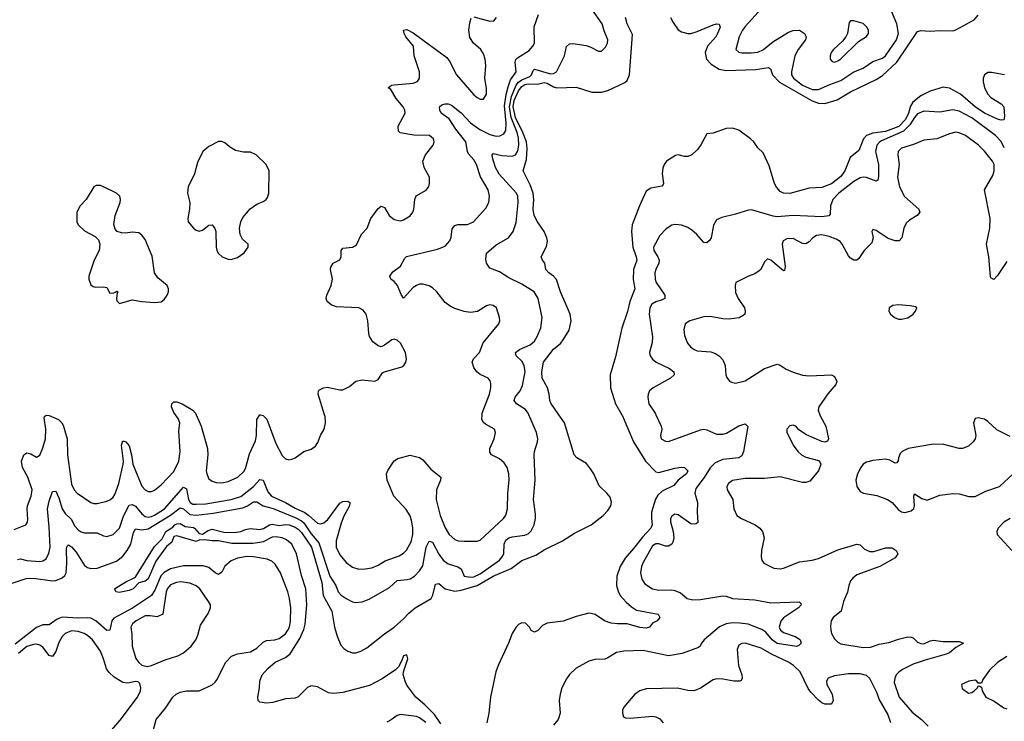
# Model space of a CAD drawing. Header units: inches. Extents: x 1449094 to 1618372, y 389908 to 534307.
# Tile 186 of 256: x 1532884 to 1539053, y 438079 to 442477. Entities that reach past the tile are written whole.
import ezdxf

# ---------------------------------------------------------------- set-up
doc = ezdxf.new("R2010")
doc.units = ezdxf.units.IN
doc.header["$MEASUREMENT"] = 0
doc.layers.add('B5433', color=7, linetype='Continuous')
doc.layers.add('B5434', color=7, linetype='Continuous')

msp = doc.modelspace()

# ---------------------------------------------------------------- linework, layer by layer
at = {"layer": 'B5433', "color": 5}
for points, elevation in [([(1532793.1, 438930), (1532925.7, 438974.3), (1532970, 438976), (1533090, 438960.5), (1533110, 438962.9), (1533150, 438978.7), (1533167.4, 438992.6), (1533174.9, 439010), (1533179.8, 439070), (1533178.7, 439161.3), (1533182.9, 439177.1), (1533190, 439184.9), (1533210, 439173.8), (1533238.6, 439138.6), (1533290, 439056.2), (1533310, 439043), (1533330, 439037.8), (1533370, 439039.8), (1533490, 439083), (1533530, 439113.5), (1533557.8, 439150), (1533580.1, 439190), (1533596.7, 439263.3), (1533610, 439284.7), (1533650, 439279.2), (1533690, 439286.5), (1533830, 439371.7), (1533890, 439417.5), (1533910, 439410.1), (1533950, 439374.6), (1533990, 439370.4), (1534096.6, 439383.4), (1534282.6, 439417.4), (1534310.8, 439429.2), (1534350, 439453.9), (1534370, 439454), (1534410.6, 439430.6), (1534472.5, 439412.5), (1534615, 439355), (1534650, 439336.5), (1534663.9, 439323.9), (1534710, 439255.1), (1534758.3, 439198.3), (1534827.9, 438990), (1534866.1, 438930), (1534880.6, 438890), (1534899.2, 438870), (1534930, 438849.3), (1534970, 438827.8), (1534990, 438823.6), (1535030, 438829.1), (1535074.9, 438845.1), (1535201.9, 438918.1), (1535250, 438962.2), (1535312.3, 438967.7), (1535330, 438972.8), (1535358.7, 438990), (1535390, 439022.2), (1535410, 439054.6), (1535431.9, 439170), (1535450, 439208.9), (1535470, 439201.3), (1535510, 439126.9), (1535536.8, 439090), (1535570, 439066.5), (1535630, 439046.8), (1535650, 439035.3), (1535670, 438989.2), (1535710, 438982.5), (1535730, 438985.7), (1535770, 439004.6), (1535889.8, 439090), (1535908.2, 439110), (1535917.5, 439130), (1535920.2, 439190), (1535930, 439214), (1535950, 439228.4), (1535970, 439234.6), (1536050, 439245.3), (1536070, 439254.9), (1536090, 439274), (1536108.7, 439310), (1536116.1, 439350), (1536116.6, 439376.6), (1536104.7, 439470), (1536114.2, 439590), (1536108.5, 439750), (1536109.8, 439770.2), (1536129.7, 439830), (1536131.2, 439850), (1536123.5, 439890), (1536075.1, 440000)], 540), ([(1532850, 439281.7), (1532922, 439310), (1532932.8, 439327.2), (1532935.2, 439344.8), (1532930.7, 439410), (1532933.5, 439430), (1532956.8, 439490), (1532961.8, 439530), (1532934.6, 439610), (1532903.1, 439670), (1532896.4, 439710), (1532909.8, 439750.2), (1532930, 439761.7), (1532955.1, 439755.1), (1532990, 439734.9), (1533010, 439747.7), (1533030, 439793), (1533045.5, 439850), (1533047.9, 439910), (1533038, 439982), (1533039.3, 439990), (1533050, 439998), (1533070, 439996), (1533128.4, 439970), (1533148.9, 439950), (1533156.3, 439936.3), (1533181.4, 439850), (1533183.5, 439750), (1533210, 439566), (1533226.7, 439530), (1533244.4, 439510), (1533330.2, 439450.2), (1533350, 439443.9), (1533370, 439444.2), (1533430, 439459.2), (1533452.6, 439470), (1533470, 439484.4), (1533479.9, 439500.1), (1533505.6, 439570), (1533532.4, 439690), (1533534.3, 439710), (1533522, 439810), (1533530, 439838), (1533550, 439830.7), (1533570, 439806.8), (1533586, 439750), (1533594.2, 439690), (1533650, 439552.4), (1533670, 439529.1), (1533690, 439520.3), (1533710, 439520.3), (1533730, 439527.8), (1533770, 439560.9), (1533850, 439644.6), (1533882.3, 439710), (1533890.6, 439770), (1533881.4, 439898.6), (1533887, 439950), (1533877.6, 439977.6), (1533860.6, 440000)], 580), ([(1532870, 439093.7), (1532890, 439097.8), (1532930, 439088.1), (1533010, 439081.2), (1533030, 439084.7), (1533050, 439097.6), (1533067.2, 439132.8), (1533074.5, 439170), (1533070, 439295.3), (1533059.3, 439410), (1533070, 439459.5), (1533090, 439518.7), (1533110, 439522), (1533130, 439480.3), (1533150.1, 439410), (1533170, 439382.5), (1533207, 439347), (1533230, 439303.1), (1533250, 439278.8), (1533270, 439266.4), (1533290, 439261.6), (1533370, 439261.6), (1533410, 439241.3), (1533430, 439238.2), (1533470, 439249.2), (1533509, 439290), (1533535.7, 439364.3), (1533570, 439434), (1533590, 439439), (1533610, 439427.9), (1533650, 439378.8), (1533670, 439363.6), (1533690, 439359.6), (1533710, 439363.7), (1533730, 439371.1), (1533791.5, 439410), (1533910, 439547.1), (1533930, 439536.5), (1533941.4, 439470), (1533953, 439450), (1533970, 439441.1), (1533990, 439439.4), (1534050, 439442.4), (1534210, 439469), (1534270, 439488.3), (1534349.9, 439550), (1534390, 439595.8), (1534410, 439591.3), (1534438.3, 439518.3), (1534462.5, 439490), (1534550, 439450.5), (1534610, 439415.2), (1534670, 439387.3), (1534696.8, 439370), (1534750, 439321.3), (1534770, 439316.8), (1534790, 439322.3), (1534815.9, 439344.1), (1534890, 439447), (1534910, 439457), (1534939.5, 439459.5), (1534954, 439450), (1534950.5, 439430.5), (1534915.8, 439364.2), (1534899.3, 439320.7), (1534867.8, 439210), (1534866.4, 439170), (1534890, 439122.3), (1534930, 439073.7), (1534970, 439044.9), (1535010, 439033.8), (1535050, 439034.2), (1535090, 439041.6), (1535130, 439057.5), (1535174.1, 439085.9), (1535263, 439117), (1535290, 439133.4), (1535308.2, 439151.8), (1535336.6, 439203.4), (1535346.9, 439250), (1535347.1, 439290), (1535341.9, 439330), (1535330, 439366.6), (1535306.4, 439406.4), (1535228.3, 439490), (1535186.6, 439590), (1535182.9, 439630), (1535190, 439651.3), (1535230, 439711), (1535252.9, 439727.1), (1535330, 439746.8), (1535390, 439733.4), (1535410, 439719.1), (1535459.5, 439659.5), (1535522.4, 439610), (1535521.1, 439590), (1535495.4, 439530), (1535493, 439470), (1535518, 439370), (1535550, 439292.2), (1535574.4, 439250), (1535610, 439218.6), (1535631, 439211), (1535667.5, 439207.5), (1535750, 439208.4), (1535770, 439214.4), (1535915, 439350), (1535930, 439372.2), (1535940.6, 439410), (1535943.2, 439510), (1535951.9, 439590), (1535949.8, 439630.2), (1535937.8, 439670), (1535919.1, 439699.1), (1535890, 439723.8), (1535839.6, 439750), (1535830, 439766), (1535831.1, 439790), (1535857.7, 439850), (1535865.6, 439890), (1535859.5, 439910), (1535802.4, 439942.4), (1535791.4, 439951.4), (1535780.8, 439970), (1535782.4, 440000)], 560), ([(1535523.7, 438063.7), (1535482.6, 438122.6), (1535423.6, 438183.6), (1535366.9, 438230), (1535310, 438306.2), (1535298.9, 438330), (1535287.8, 438372.2), (1535289.8, 438390.2), (1535316.3, 438470), (1535310, 438496.8), (1535290, 438490.7), (1535279.6, 438460.4), (1535258.2, 438421.8), (1535238.4, 438401.6), (1535155.2, 438344.8), (1535076.9, 438303.1), (1534910, 438259.9), (1534853.6, 438253.6), (1534818.4, 438258.4), (1534750, 438295), (1534710, 438301.1), (1534688.3, 438291.7), (1534630, 438233.6), (1534610, 438225.4), (1534550, 438221.3), (1534470, 438198), (1534430, 438193.2), (1534390, 438199), (1534379, 438210), (1534376, 438230), (1534388, 438290), (1534389.7, 438330), (1534404.7, 438370), (1534438.7, 438410), (1534484.2, 438450), (1534550, 438479.6), (1534578.6, 438501.4), (1534640.7, 438599.3), (1534665.1, 438654.9), (1534672.3, 438687.7), (1534683.9, 438810), (1534676.3, 438910), (1534650, 438994), (1534618.9, 439130), (1534589.2, 439189.2), (1534557, 439217), (1534529.9, 439229.9), (1534490, 439235.9), (1534467.3, 439232.7), (1534410, 439204.6), (1534390, 439199.5), (1534345.5, 439194.5), (1534213.3, 439193.3), (1534130, 439209.6), (1534089.6, 439209.6), (1534043.5, 439216.5), (1534010, 439214), (1533990, 439207), (1533870, 439241.2), (1533850, 439238), (1533837.5, 439202.5), (1533804.4, 439175.6), (1533737, 439083), (1533690, 438972), (1533670, 438958.4), (1533630, 438947), (1533595.5, 438910), (1533570, 438898.9), (1533507.5, 438887.5), (1533489, 438890), (1533479, 438910), (1533550, 438952.6), (1533602.2, 438977.8), (1533612.4, 438987.6), (1533730, 439174), (1533776.3, 439223.7), (1533799.6, 439270), (1533844.9, 439295.1), (1533857, 439310), (1533870, 439316.1), (1533890, 439319), (1533921.3, 439301.3), (1533973.1, 439293.1), (1533980.5, 439290), (1534010, 439256.3), (1534030, 439253), (1534064.5, 439275.5), (1534090, 439283.1), (1534163.9, 439263.9), (1534230, 439263.6), (1534270, 439268.9), (1534298.8, 439281.2), (1534330, 439287.6), (1534390, 439282.2), (1534412.1, 439287.9), (1534450, 439311.3), (1534466.1, 439313.9), (1534510, 439306.6), (1534550, 439312), (1534573.7, 439310), (1534610, 439296.3), (1534630, 439283.6), (1534650, 439262.3), (1534711.9, 439170), (1534776.6, 438950), (1534786.9, 438866.9), (1534841.2, 438770), (1534856.8, 438670), (1534873.5, 438613.5), (1534897.6, 438557.6), (1534915.5, 438535.5), (1534939.7, 438519.7), (1534970, 438508.9), (1534990, 438508.9), (1535021.3, 438518.7), (1535059.5, 438540.5), (1535170, 438628.4), (1535230, 438668.4), (1535290, 438722), (1535322, 438758), (1535361.3, 438790), (1535463.1, 438850), (1535472.9, 438870), (1535490, 438938), (1535510, 438942.6), (1535549.6, 438909.6), (1535610, 438894.6), (1535650, 438901), (1535750.4, 438929.6), (1535850, 438989.2), (1535963.7, 439036.3), (1536030, 439087.3), (1536118.4, 439121.6), (1536170, 439155), (1536284.7, 439210), (1536361.4, 439258.6), (1536464.5, 439310), (1536540.9, 439370), (1536570, 439400.7), (1536589.2, 439430), (1536591.8, 439451.8), (1536583.1, 439483.1), (1536564, 439510), (1536515.1, 439555.1), (1536482.7, 439630), (1536461.7, 439661.7), (1536435.3, 439695.3), (1536374.5, 439730), (1536359.1, 439750), (1536297.4, 439950), (1536263, 440000)], 520), ([(1533990.1, 440000), (1534010, 439959.3), (1534022, 439930), (1534060.2, 439790), (1534063.2, 439750), (1534053.2, 439650), (1534056.1, 439630), (1534070, 439599.3), (1534090, 439584.6), (1534116.2, 439576.2), (1534150, 439574.2), (1534190, 439582), (1534251, 439610), (1534290, 439647.8), (1534301.1, 439670), (1534325.3, 439754.7), (1534362.9, 439837.1), (1534368.8, 439870), (1534369.8, 439970.2), (1534389.6, 440000)], 580), ([(1534393, 440000), (1534410, 439996.3), (1534433.3, 439973.3), (1534490, 439820.7), (1534530, 439746), (1534550, 439724), (1534570, 439717.3), (1534590, 439722.8), (1534610, 439730.7), (1534665.2, 439770), (1534710, 439785.7), (1534737.2, 439802.8), (1534753.2, 439826.8), (1534769.7, 439870), (1534791.5, 439910), (1534801.1, 439950), (1534798.3, 439990), (1534795.2, 440000)], 580), ([(1536658.1, 440000), (1536658.8, 439998.8), (1536731.2, 439830), (1536804.7, 439710), (1536870, 439642.5), (1536890, 439638.1), (1536990, 439666), (1537031.4, 439671.4), (1537050.8, 439670), (1537070.3, 439650), (1537063.1, 439630), (1537009.5, 439590.5), (1536983.2, 439556.8), (1536910, 439521.9), (1536882.6, 439497.4), (1536869.1, 439470.9), (1536843.9, 439390), (1536842.6, 439350), (1536847.6, 439310), (1536839.3, 439290), (1536785.8, 439234.2), (1536730, 439161.5), (1536677.5, 439102.5), (1536646.9, 439050), (1536626.7, 438990), (1536624.6, 438930), (1536634.2, 438894.2), (1536647.4, 438867.4), (1536685.1, 438825.1), (1536716.7, 438796.7), (1536750, 438776.9), (1536884.7, 438750), (1536896, 438730), (1536878, 438710), (1536850, 438694), (1536830.3, 438669.7), (1536810, 438663.6), (1536770, 438668.3), (1536690.8, 438690.8), (1536630, 438689.8), (1536590, 438695.1), (1536548.9, 438708.9), (1536490, 438749.6), (1536464.1, 438755.9), (1536450, 438756.2), (1536370, 438737), (1536290, 438708), (1536190, 438695.1), (1536160.4, 438679.6), (1536130, 438649), (1536110, 438638), (1536090, 438648), (1536079, 438670), (1536053.8, 438693.8), (1536030, 438696), (1536010, 438685.2), (1535992.5, 438667.5), (1535970, 438629), (1535947.7, 438570), (1535881.6, 438430), (1535868.4, 438390), (1535833.4, 438230), (1535824.4, 438130), (1535812, 438070)], 520), ([(1536871.1, 440000), (1536902.8, 439930), (1536907.1, 439910), (1536900.3, 439870), (1536903, 439850), (1536930, 439834.4), (1536950, 439832.4), (1537150, 439906.5), (1537170, 439910.3), (1537190, 439906), (1537250, 439878.9), (1537290, 439879.6), (1537313.9, 439886.1), (1537390, 439930.3), (1537410, 439937.1), (1537430, 439942.8), (1537446.8, 439926.8), (1537420.2, 439770), (1537410, 439743.6), (1537390.1, 439729.9), (1537290, 439719.3), (1537241.7, 439698.3), (1537210, 439669), (1537173.4, 439606.6), (1537121.6, 439538.4), (1537114.4, 439510), (1537131.6, 439450), (1537129.4, 439389.4), (1537133.8, 439326.2), (1537123, 439317), (1537110, 439314), (1537090, 439318), (1537010, 439373), (1536990, 439378.4), (1536970, 439366), (1536962, 439350), (1536962.3, 439330), (1536979.7, 439270), (1536982.4, 439230), (1536977.5, 439202.5), (1536970, 439189.6), (1536950, 439177.7), (1536930, 439176.4), (1536890, 439190.9), (1536870, 439192), (1536850, 439179.7), (1536790, 439075.6), (1536780.7, 439050), (1536775, 439010), (1536781.8, 438970), (1536801.6, 438941.6), (1536850, 438910.2), (1536890, 438902.2), (1536970, 438902.8), (1536990, 438899.1), (1537024.6, 438884.6), (1537067, 438850), (1537101.5, 438841.5), (1537150, 438842.4), (1537290, 438865.2), (1537310, 438863.2), (1537350, 438849.5), (1537490, 438841.6), (1537590, 438821.1), (1537767.3, 438827.3), (1537778.5, 438818.5), (1537780.7, 438810), (1537764.9, 438790), (1537670, 438728.5), (1537652.9, 438707.1), (1537643.5, 438670), (1537651.6, 438650), (1537670, 438636.2), (1537742.8, 438610), (1537770, 438594.4), (1537775.5, 438590), (1537780.7, 438570), (1537766.2, 438553.8), (1537751.3, 438548.7), (1537630, 438567.5), (1537599.9, 438590), (1537558.6, 438638.6), (1537534, 438654), (1537447.8, 438687.8), (1537395.5, 438695.5), (1537350, 438695.6), (1537310, 438689.9), (1537269.5, 438670.5), (1537173.7, 438590), (1537156.4, 438570), (1537147.7, 438550), (1537138, 438542), (1537035.8, 438504.2), (1536950, 438490.8), (1536790, 438523), (1536670, 438519), (1536623, 438510), (1536570, 438476.3), (1536550, 438469.7), (1536490, 438467.6), (1536450, 438456.9), (1536370, 438413.3), (1536330, 438373.6), (1536310, 438346.6), (1536281.7, 438290), (1536270, 438248.7), (1536265.3, 438210), (1536270.2, 438130.2), (1536258.5, 438090), (1536230, 438055.4)], 540), ([(1537897.6, 440000), (1537901.3, 439990), (1537936, 439930), (1537953, 439850), (1537944.9, 439835.1), (1537930, 439829.4), (1537910, 439833.3), (1537814.3, 439874.3), (1537765.4, 439905.4), (1537748, 439930), (1537730, 439935.1), (1537710, 439931.8), (1537691, 439910), (1537691, 439890), (1537700.7, 439870), (1537730.7, 439810), (1537759.1, 439770), (1537782.8, 439750), (1537810, 439734.9), (1537890, 439713.4), (1537900.5, 439700.5), (1537904.9, 439690), (1537890.3, 439650), (1537834.6, 439585.4), (1537810, 439576.2), (1537790, 439576.9), (1537650, 439612), (1537550, 439601), (1537430, 439601.5), (1537350, 439588), (1537324.9, 439570), (1537314, 439550), (1537316.4, 439530), (1537351.8, 439470), (1537358.9, 439410), (1537378.4, 439370), (1537407.7, 439350), (1537493, 439310), (1537521.6, 439290), (1537539.5, 439270), (1537548.5, 439230), (1537532.7, 439150), (1537530.4, 439110), (1537533.4, 439090), (1537547.3, 439070), (1537610, 439039.5), (1537650, 439035.6), (1537670, 439039), (1537770, 439078.2), (1537850, 439088.4), (1537890, 439099.8), (1538010, 439153.5), (1538130, 439190.3), (1538150, 439184.9), (1538178, 439158), (1538210, 439143.5), (1538235.7, 439144.3), (1538310, 439166.7), (1538350, 439166.8), (1538376, 439150), (1538386, 439130), (1538370, 439103.7), (1538274, 439050), (1538130, 438996.5), (1538103.6, 438976.4), (1538090, 438959.6), (1538078.6, 438930), (1538071, 438889), (1538046.3, 438830), (1538030.4, 438770), (1537981.6, 438730), (1537968.8, 438710), (1537964.2, 438675.8), (1537966, 438650), (1537970.2, 438630), (1537990, 438596), (1538010, 438574.9), (1538030, 438564.3), (1538170, 438541), (1538215.7, 438544.3), (1538270, 438562.7), (1538330, 438572.7), (1538390, 438595.2), (1538450, 438608), (1538470, 438607.4), (1538481.8, 438601.8), (1538510, 438574.9), (1538530, 438566.3), (1538550, 438565.8), (1538590, 438584), (1538610, 438587.5), (1538670, 438579.6), (1538770, 438578.6), (1538798, 438570), (1538750, 438542.3), (1538710.5, 438509.5), (1538690, 438499.3), (1538557, 438463), (1538483, 438437), (1538416.1, 438403.9), (1538392.1, 438387.9), (1538376.5, 438370), (1538366.7, 438350), (1538363.6, 438323.6), (1538394.3, 438230), (1538476.5, 438136.5), (1538535.5, 438090), (1538576, 438050)], 560), ([(1539090, 439865.2), (1539006, 439906), (1538950, 439959.3), (1538930, 439972.7), (1538890, 439982), (1538870, 439978), (1538861, 439950), (1538874.8, 439870), (1538870.8, 439850), (1538858.8, 439830), (1538830, 439803.7), (1538792, 439790), (1538770, 439789.6), (1538674, 439814), (1538610, 439815.3), (1538451.1, 439788.9), (1538412.7, 439770), (1538401.8, 439758.2), (1538390.2, 439730), (1538388.5, 439711.5), (1538379.9, 439700.1), (1538370, 439697.6), (1538335.7, 439715.7), (1538310, 439721.4), (1538230, 439714.2), (1538190, 439704), (1538170, 439691.2), (1538154.6, 439670), (1538134, 439630), (1538123.1, 439590), (1538128.5, 439550), (1538150, 439520.5), (1538171.3, 439510), (1538254.2, 439494.2), (1538322, 439470), (1538350.4, 439450), (1538390, 439404.4), (1538410, 439392.4), (1538430, 439388.7), (1538470, 439397.6), (1538486, 439414), (1538490.9, 439430), (1538486.4, 439490), (1538490, 439506), (1538536.8, 439476.8), (1538570, 439465.3), (1538650, 439496.9), (1538730, 439507), (1538770, 439505.3), (1538832.1, 439487.9), (1538870, 439488), (1538938, 439522), (1539024, 439550), (1539110, 439630.7)], 580), ([(1539090, 439351), (1539050, 439326.6), (1539015.3, 439290), (1539007.2, 439270), (1539008.7, 439250), (1539100.5, 439150)], 580), ([(1533716.6, 438003.4), (1533740.4, 438090), (1533798.7, 438161.3), (1533844, 438230), (1533865.6, 438250), (1533890, 438261.5), (1533930, 438270.3), (1534010, 438270.4), (1534091.3, 438308.7), (1534110, 438324), (1534120.5, 438339.5), (1534175.8, 438450), (1534212.4, 438487.6), (1534250, 438503.2), (1534330, 438514.7), (1534370, 438536.9), (1534410, 438576.2), (1534430, 438585.4), (1534484, 438590), (1534510, 438597.4), (1534550, 438628.6), (1534564.7, 438650), (1534574.2, 438670), (1534581.2, 438710), (1534584.1, 438790), (1534575.4, 438850), (1534565, 438890), (1534518.2, 439010), (1534484.4, 439064.4), (1534463.6, 439083.6), (1534435.7, 439095.7), (1534350, 439109.9), (1534310, 439111.9), (1534250, 439102.8), (1534210, 439084.9), (1534170, 439050.7), (1534150, 439014.7), (1534130, 438999.7), (1534110, 439010.8), (1534070, 439044.1), (1534034.8, 439054.8), (1533910, 439053.3), (1533830, 439034.3), (1533790, 439011.5), (1533769.1, 438990.9), (1533733.9, 438906.1), (1533710, 438868.7), (1533590.9, 438789.1), (1533473.7, 438726.3), (1533461.7, 438710), (1533448.9, 438651.1), (1533430, 438648.8), (1533360.6, 438710), (1533330, 438724.8), (1533308.9, 438728.9), (1533250, 438725.3), (1533150, 438731.4), (1533119.6, 438720.4), (1533070, 438685), (1533030, 438685), (1532990, 438666.8), (1532856.9, 438563.1)], 540), ([(1533446.3, 438010), (1533513.7, 438086.3), (1533622.4, 438230), (1533640.7, 438270), (1533643.7, 438290), (1533637, 438317), (1533626.3, 438326.3), (1533610, 438329.4), (1533561.8, 438318.2), (1533530, 438322), (1533475.5, 438355.5), (1533444.3, 438384.3), (1533427.6, 438407.6), (1533410.6, 438470), (1533390, 438519.7), (1533340.3, 438590), (1533310, 438617), (1533287.8, 438630), (1533250, 438643.2), (1533210, 438646.8), (1533170, 438630.6), (1533149.7, 438610.3), (1533130, 438573.5), (1533110, 438517.4), (1533090, 438485.4), (1533070, 438491), (1533030, 438543.7), (1533010, 438557.5), (1532990, 438562.7), (1532970, 438561.5), (1532930, 438548), (1532876.5, 438503.5)], 560), ([(1538342.7, 438070), (1538323.2, 438123.2), (1538270, 438218.7), (1538256.8, 438256.8), (1538210, 438348.5), (1538190, 438367), (1538150, 438376.7), (1538076.7, 438376.7), (1537990, 438365.2), (1537950, 438350.7), (1537938.9, 438330), (1537941, 438310), (1537975.4, 438250), (1537982, 438210), (1537970, 438186), (1537930, 438187.8), (1537910, 438195.8), (1537890, 438211.1), (1537841.3, 438261.3), (1537825.3, 438285.3), (1537774.1, 438390), (1537732.8, 438430), (1537701.7, 438450), (1537598.3, 438498.3), (1537530, 438537.1), (1537430, 438568.2), (1537410, 438567.6), (1537390, 438556.2), (1537380.3, 438530), (1537387.3, 438430), (1537408.9, 438370), (1537411.8, 438350), (1537404.9, 438335.1), (1537396, 438330), (1537358, 438330), (1537290, 438343.5), (1537250, 438345.4), (1537230, 438340.4), (1537150, 438287.1), (1537110, 438270.9), (1537070, 438272.1), (1537006.7, 438286.7), (1536810, 438282.4), (1536770, 438269.6), (1536739.1, 438250), (1536670, 438168.7), (1536662, 438150), (1536660.7, 438130), (1536668.4, 438108.4), (1536680.9, 438100.9), (1536710, 438098.7), (1536850, 438111.3), (1536870, 438107.4), (1536894.6, 438094.6), (1536916.4, 438070)], 560), ([(1539070, 438486), (1539010, 438448.9), (1538959.8, 438400.2), (1538918.8, 438341.2), (1538910, 438318), (1538890, 438318), (1538882, 438330), (1538870, 438337.2), (1538832, 438330), (1538784.7, 438310), (1538790, 438284.7), (1538830, 438254.8), (1538850, 438259.1), (1538865.2, 438270), (1538885.2, 438290), (1538890, 438302), (1538899.6, 438299.6), (1538910, 438294), (1538914, 438270), (1538938, 438230), (1538990, 438206.7), (1539050, 438164.9), (1539070, 438157.6)], 580), ([(1535430, 438072.9), (1535390, 438101.1), (1535370, 438108.8), (1535270, 438121.7), (1535250, 438115.1), (1535212.2, 438087.8), (1535185, 438075)], 540)]:
    msp.add_lwpolyline(points, dxfattribs=dict(at, elevation=elevation))
at = {"layer": 'B5433', "color": 5, "elevation": 560}
msp.add_lwpolyline([(1533893.5, 438953.5), (1533866, 438950), (1533830, 438934.7), (1533810, 438910.8), (1533801.8, 438890), (1533782, 438750), (1533746.4, 438733.6), (1533701.5, 438741.5), (1533670, 438741.4), (1533614.9, 438710), (1533591.8, 438690), (1533580.3, 438670), (1533586.8, 438626.8), (1533589.4, 438550), (1533612.3, 438472.3), (1533630, 438447.7), (1533650, 438430.5), (1533683, 438423), (1533710, 438428.4), (1533795.8, 438464.2), (1533875.1, 438490), (1533910, 438507.8), (1533959.7, 438550), (1533988.2, 438590), (1534001.1, 438618.9), (1534017.8, 438682.2), (1534064.4, 438755.6), (1534079.5, 438790), (1534079.5, 438810), (1534067.6, 438830), (1534012.4, 438910), (1533989.2, 438929.2), (1533950, 438945.8)], close=True, dxfattribs=at)
at = {"layer": 'B5434', "color": 5}
for points, elevation in [([(1537552.7, 442570), (1537430, 442433.8), (1537413.7, 442410), (1537392.9, 442370), (1537370.7, 442290.7), (1537390, 442273), (1537408.4, 442268.4), (1537468, 442268), (1537510, 442274), (1537545.7, 442290), (1537602.9, 442337.1), (1537702.2, 442397.8), (1537730, 442408.8), (1537770.1, 442410.1), (1537800.7, 442390), (1537812.2, 442370), (1537808.3, 442350), (1537761.2, 442290), (1537740.5, 442250), (1537719.7, 442150), (1537721, 442130), (1537733.5, 442110), (1537790, 442065.5), (1537850, 442039.9), (1537890, 442038.6), (1537959.7, 442070), (1538030, 442094.9), (1538110, 442149.1), (1538168.3, 442171.7), (1538230, 442214.6), (1538290, 442235.9), (1538310, 442250.2), (1538378.1, 442350), (1538389.9, 442390), (1538379.6, 442450), (1538345.8, 442530)], 540), ([(1535782.4, 440000), (1535782.9, 440010), (1535827.4, 440130), (1535836.4, 440170), (1535837.2, 440197.2), (1535833.2, 440213.2), (1535819.5, 440230), (1535770, 440253.5), (1535749.7, 440270), (1535730, 440297), (1535720.4, 440330), (1535727.9, 440352.1), (1535766.3, 440390), (1535788.1, 440451.9), (1535887, 440570), (1535893.3, 440590), (1535891.6, 440610), (1535871.2, 440670), (1535850, 440686), (1535830, 440689.7), (1535810, 440683.5), (1535752.8, 440647.2), (1535710, 440642), (1535670, 440648.3), (1535610, 440666.2), (1535580.9, 440680.9), (1535550, 440704.4), (1535497.7, 440770), (1535470, 440795.3), (1535449, 440809), (1535410, 440819.3), (1535390, 440818.9), (1535370, 440811.6), (1535350, 440797.4), (1535290, 440732.3), (1535273.6, 440753.6), (1535251.1, 440811.1), (1535230, 440835.4), (1535209.6, 440850), (1535203.6, 440870), (1535222.7, 440897.3), (1535270, 440932.7), (1535297.2, 440982.8), (1535308, 440992), (1535502, 441038), (1535550, 441057.4), (1535579.1, 441090), (1535587, 441113), (1535594.8, 441165.2), (1535610, 441187), (1535630, 441193.6), (1535690, 441193.8), (1535727.3, 441210), (1535805.3, 441294.7), (1535823.5, 441330), (1535828.5, 441370), (1535819.7, 441410), (1535771.4, 441491.4), (1535747.1, 441570), (1535730, 441597.7), (1535696, 441636), (1535689.9, 441649.9), (1535679.9, 441710), (1535617.7, 441790), (1535575.4, 441855.4), (1535526, 441890), (1535516.4, 441910), (1535515.8, 441930), (1535530, 441942.3), (1535550, 441950.2), (1535570, 441950.2), (1535590, 441941.8), (1535650, 441892.5), (1535709.2, 441829.2), (1535767.9, 441787.9), (1535830, 441757.7), (1535870, 441747.5), (1535891.8, 441748.2), (1535917.9, 441762.1), (1535930, 441783), (1535931.9, 441828.1), (1535922.8, 441937.2), (1535932.5, 442007.5), (1535945, 442055), (1535959.9, 442100.1), (1535995.8, 442150), (1535989.2, 442210), (1535993.8, 442226.2), (1536003, 442237), (1536077.3, 442282.7), (1536099.8, 442310), (1536109, 442330), (1536107.9, 442432.1), (1536134.3, 442510)], 560), ([(1536075.1, 440000), (1536070.4, 440010.4), (1536053.7, 440033.7), (1535996.9, 440070), (1535983.1, 440090), (1535989.1, 440110), (1536019.3, 440150), (1536035.5, 440184.5), (1536050.5, 440270), (1536045, 440310), (1536030, 440336.2), (1535994.6, 440370), (1535990.8, 440390), (1536015.4, 440410), (1536082, 440438), (1536110, 440461.1), (1536127.7, 440490), (1536150, 440544.9), (1536157.8, 440610), (1536133.2, 440730), (1536108.4, 440770), (1536030, 440819.3), (1535950, 440858.8), (1535890, 440897.1), (1535830, 440919.5), (1535809.4, 440950), (1535804.6, 440975.4), (1535810, 441012.8), (1535870, 441065.4), (1535946.3, 441110), (1535976, 441150), (1535995.1, 441204.9), (1536007.2, 441330), (1536005.6, 441370), (1535997.8, 441390), (1535888.9, 441508.9), (1535865.6, 441550), (1535845.8, 441610), (1535843.8, 441630), (1535850, 441636.9), (1535905.1, 441625.1), (1535970, 441621.6), (1535990.2, 441629.8), (1536005.7, 441654.3), (1536012.8, 441690), (1536010, 441734.7), (1536000.5, 441770), (1535963.2, 441863.2), (1535953.4, 441930), (1535964.9, 441995.1), (1535994.6, 442065.4), (1536010, 442085.5), (1536030, 442099.8), (1536080.2, 442119.8), (1536092.1, 442130), (1536101.1, 442158.9), (1536110, 442166.2), (1536210, 442137), (1536230, 442140.2), (1536246.9, 442150), (1536298.5, 442250), (1536311, 442309), (1536330, 442325.3), (1536350, 442326.3), (1536433.7, 442313.7), (1536463.4, 442303.4), (1536510, 442278.8), (1536530, 442278.8), (1536555.6, 442304.4), (1536567.3, 442330), (1536569.6, 442350), (1536546, 442406), (1536534.3, 442450), (1536470, 442542.7)], 540), ([(1536962.7, 442490), (1536978, 442458), (1537010, 442413.1), (1537030, 442400.9), (1537070, 442389.1), (1537090, 442390.2), (1537130, 442402.7), (1537230, 442444.6), (1537250, 442450.3), (1537267.7, 442447.7), (1537273.4, 442430), (1537257.5, 442390), (1537245.6, 442370), (1537194.6, 442310), (1537179.8, 442270), (1537186.8, 442230), (1537217, 442197), (1537267.3, 442167.3), (1537310, 442158.2), (1537495, 442165), (1537576, 442176), (1537587.6, 442167.6), (1537600.1, 442130), (1537644.1, 442084.1), (1537850, 441967.8), (1537890, 441952.5), (1537930, 441950.9), (1538005.9, 441974.1), (1538090, 442024.3), (1538250, 442102.3), (1538290, 442127.6), (1538379.3, 442210), (1538510, 442403.2), (1538530.4, 442409.6), (1538590, 442404.4), (1538650, 442409.1), (1538730, 442406.7), (1538750, 442412.7), (1538863.8, 442476.2), (1538890, 442505.8)], 520), ([(1534795.2, 440000), (1534755.1, 440130), (1534757.2, 440150), (1534762.5, 440157.5), (1534788, 440170), (1534810, 440172.7), (1534890, 440156.3), (1534910, 440156.3), (1534950, 440177.3), (1534990, 440210.4), (1535030, 440219.3), (1535110, 440210.7), (1535130, 440221), (1535157.2, 440262.8), (1535170, 440270.4), (1535278.9, 440301.1), (1535292.3, 440310), (1535303.7, 440330), (1535307.3, 440350), (1535300.7, 440390), (1535270, 440449.3), (1535250, 440467.3), (1535230, 440474), (1535216, 440470), (1535170, 440436.2), (1535150, 440427.3), (1535130, 440431.8), (1535097.2, 440457.2), (1535076.9, 440490), (1535071.2, 440510), (1535065.4, 440590), (1535055.8, 440630), (1535036.8, 440656.8), (1535009.7, 440669.7), (1534870, 440676.4), (1534835.1, 440690), (1534811.8, 440710), (1534805.6, 440730), (1534809.6, 440750), (1534836.4, 440810), (1534845.4, 440850), (1534832.8, 440910), (1534834.5, 440925.5), (1534849.4, 440950), (1534890, 440970.8), (1534898, 440990), (1534899.7, 441030), (1534910, 441045.5), (1534970, 441050.3), (1534994.5, 441065.5), (1535027, 441133), (1535060.7, 441170), (1535083.6, 441230), (1535130, 441293.4), (1535150, 441308), (1535170, 441299.1), (1535200.2, 441250), (1535230, 441224.1), (1535270, 441216.2), (1535290, 441221.3), (1535332, 441248), (1535347.4, 441270), (1535354, 441290), (1535359.7, 441350), (1535368.2, 441371.8), (1535432.1, 441407.9), (1535448.3, 441431.7), (1535453, 441450), (1535451.2, 441490), (1535418.9, 441550), (1535411.1, 441590), (1535426.6, 441630), (1535475.6, 441690), (1535480.5, 441710), (1535476.9, 441730), (1535451.1, 441751.1), (1535353, 441753), (1535268.4, 441768.4), (1535258, 441778), (1535255.3, 441810), (1535298.8, 441890), (1535298.2, 441910), (1535287.8, 441930), (1535242.8, 441982.8), (1535210, 442039.3), (1535194, 442050), (1535214.5, 442065.5), (1535231.2, 442068.8), (1535350, 442077.8), (1535377.6, 442090), (1535389.7, 442110.3), (1535389.8, 442150), (1535356.8, 442250), (1535351.1, 442310), (1535303.1, 442370), (1535293.3, 442390), (1535290, 442410.8), (1535310, 442414.9), (1535350, 442394.7), (1535560, 442240), (1535577.6, 442217.6), (1535621.1, 442130), (1535730, 442005.5), (1535750, 441988), (1535770, 441979.1), (1535790, 441978.8), (1535809.3, 442010), (1535810, 442046), (1535799.7, 442110), (1535805.1, 442190), (1535800.5, 442230), (1535790, 442262.7), (1535774.3, 442290), (1535728, 442330), (1535705.5, 442365.5), (1535699.4, 442410), (1535704.1, 442455.9), (1535713.7, 442486.3)], 580), ([(1535730, 442494.6), (1535830, 442466.4), (1535855.3, 442470), (1535872.3, 442490)], 580), ([(1536263, 440000), (1536212.9, 440072.9), (1536206, 440090), (1536202.1, 440130), (1536192, 440170), (1536158.7, 440230), (1536156.9, 440270), (1536167, 440330), (1536230, 440411.4), (1536274.6, 440450), (1536290.6, 440470), (1536327.9, 440530), (1536340.7, 440590), (1536332.4, 440630), (1536272.9, 440770), (1536247.5, 440847.5), (1536229.1, 440869.1), (1536199.6, 440890), (1536180.7, 440910), (1536174.5, 440950), (1536159.3, 440970), (1536152.7, 440990), (1536184.6, 441055.4), (1536191, 441089), (1536187.7, 441110), (1536169.8, 441150), (1536129.1, 441209.1), (1536107.2, 441250), (1536101.2, 441290), (1536106.4, 441350), (1536100.8, 441390), (1536082.2, 441442.2), (1536038.2, 441530), (1536058.9, 441601.1), (1536063.3, 441670), (1536059.7, 441710), (1536037.6, 441770), (1535990, 441862.6), (1535976.3, 441930), (1535982.2, 441970), (1536010, 442029.7), (1536030, 442058.2), (1536050, 442070.5), (1536070, 442074.3), (1536128.2, 442071.8), (1536170, 442082.5), (1536190, 442078), (1536230, 442055.2), (1536250, 442049.7), (1536370, 442054), (1536470, 442022.6), (1536530, 442021.6), (1536570, 442032.3), (1536676.1, 442083.9), (1536690, 442095.2), (1536706, 442130), (1536723.3, 442383.3), (1536690.4, 442450), (1536679.5, 442490)], 520), ([(1539055.4, 442130), (1538974.2, 442145.8), (1538950, 442144.8), (1538928.8, 442131.2), (1538921.3, 442110), (1538920.7, 442090), (1538930.2, 442050), (1538950, 442010.3), (1538970, 441989.1), (1539034.8, 441950), (1539050.4, 441930.4), (1539054.9, 441870), (1539050.3, 441849.7), (1539032.9, 441847.1), (1539010, 441852.4), (1538930, 441891.1), (1538870, 441930.4), (1538779.5, 442010), (1538710, 442046.4), (1538670, 442052.9), (1538588.2, 442028.2), (1538530, 441999.3), (1538480.5, 441959.5), (1538465, 441935), (1538452.8, 441890), (1538435, 441850), (1538392.2, 441807.8), (1538310, 441776.4), (1538230, 441766.3), (1538189.6, 441750), (1538171.9, 441730), (1538142.4, 441657.6), (1538088.2, 441611.8), (1538054.8, 441530), (1538030, 441494.4), (1537970, 441447.1), (1537910, 441424), (1537830, 441421.5), (1537710, 441386.2), (1537670, 441388.4), (1537650, 441400.7), (1537627.1, 441427.1), (1537614.7, 441450), (1537581.2, 441561.2), (1537543, 441643), (1537510, 441673.2), (1537485.1, 441710), (1537463.5, 441730), (1537390, 441783.5), (1537350, 441797.3), (1537310, 441795), (1537230, 441765.1), (1537190, 441760.7), (1537150, 441687.6), (1537130, 441660.7), (1537096.3, 441630), (1537070, 441618.9), (1537050, 441618.9), (1537010, 441629.6), (1536993.8, 441626.2), (1536936.3, 441590), (1536921.6, 441570), (1536913.8, 441546.2), (1536910.4, 441510), (1536919.1, 441450), (1536916.7, 441443.3), (1536907.5, 441432.5), (1536838.5, 441421.5), (1536810, 441401.6), (1536767.1, 441310), (1536721.5, 441190), (1536716.9, 441150), (1536725.6, 441050), (1536747.5, 440990), (1536750.1, 440970), (1536730.5, 440910), (1536728.8, 440848.8), (1536738.4, 440790), (1536706.3, 440710), (1536692.1, 440647.9), (1536657.5, 440542.5), (1536617.1, 440362.9), (1536584.2, 440250), (1536585.7, 440170), (1536618, 440070), (1536658.1, 440000)], 520), ([(1539053.5, 441673.5), (1539034.1, 441714.1), (1538997.3, 441750), (1538850, 441861.3), (1538770, 441903.6), (1538730, 441911.3), (1538650, 441896.5), (1538550, 441902.7), (1538510, 441885.7), (1538490, 441863.2), (1538461.6, 441818.4), (1538421.9, 441778.1), (1538283.2, 441716.8), (1538270.8, 441709.2), (1538255.3, 441690), (1538246.5, 441650), (1538265.8, 441570), (1538265.8, 441494.2), (1538260.5, 441470), (1538250, 441465.3), (1538190, 441487.9), (1538170, 441489.9), (1538150, 441486.4), (1538110, 441462.2), (1538017.2, 441390), (1537979.4, 441350), (1537965, 441310), (1537962.2, 441257.8), (1537953.6, 441246.4), (1537910, 441241.3), (1537730, 441248.8), (1537630, 441240.9), (1537604.3, 441244.3), (1537470, 441284.2), (1537450, 441283.6), (1537370, 441257.4), (1537283.8, 441236.2), (1537250, 441221.6), (1537231.2, 441188.8), (1537216, 441110), (1537206.6, 441093.4), (1537190, 441077.6), (1537170, 441079.6), (1537128, 441130), (1537096.5, 441156.5), (1537070, 441173.3), (1537030, 441189.8), (1536990, 441193.7), (1536970.2, 441189.8), (1536933.9, 441166.1), (1536895.4, 441124.6), (1536855.3, 441050), (1536857.3, 441030), (1536883.5, 440990), (1536891, 440970), (1536889.3, 440950), (1536869.2, 440910), (1536864.7, 440890), (1536865.2, 440850), (1536872.9, 440830), (1536926.2, 440750), (1536927.4, 440730), (1536910, 440720.2), (1536870, 440709), (1536846.1, 440693.9), (1536833, 440670), (1536829.3, 440630), (1536850.2, 440489.8), (1536847.1, 440452.9), (1536830.3, 440390), (1536833.7, 440370), (1536848.6, 440348.6), (1536872.4, 440330), (1536955.5, 440290), (1536983.8, 440270), (1536986, 440250), (1536963.1, 440230), (1536852.6, 440170), (1536830.2, 440150), (1536821.1, 440130), (1536819.3, 440110), (1536826.4, 440070), (1536866.5, 440010), (1536871.1, 440000)], 540), ([(1539070, 440960.4), (1539010, 440872.4), (1538987.8, 440847.8), (1538970, 440859.3), (1538968, 440868), (1538957, 440990), (1538941.2, 441070), (1538962, 441170), (1538964.3, 441230), (1538928.9, 441410), (1538980.6, 441499.4), (1538990.4, 441530), (1538989.9, 441570), (1538979.2, 441590), (1538930, 441652.9), (1538892.8, 441690), (1538810, 441751.6), (1538771.6, 441768.4), (1538750, 441770.7), (1538710, 441761.2), (1538630, 441729.8), (1538550, 441722.4), (1538485.3, 441694.7), (1538409.1, 441670.9), (1538389, 441650), (1538386.9, 441630), (1538394.8, 441570), (1538383.7, 441490), (1538396.1, 441430), (1538429.1, 441369.1), (1538518, 441290), (1538524.2, 441270), (1538508.5, 441250), (1538459.8, 441220.2), (1538439.1, 441200.9), (1538423.2, 441170), (1538411.2, 441108.8), (1538394, 441090), (1538370, 441089.6), (1538326.2, 441106.2), (1538250, 441156), (1538230, 441162), (1538222.8, 441150), (1538232.7, 441110), (1538222.6, 441077.4), (1538174.9, 441030), (1538141.1, 440978.9), (1538130, 440969.5), (1538110.4, 440969.6), (1538090, 440982), (1538077.2, 440997.2), (1538038.4, 441070), (1538025.6, 441085.6), (1538000.9, 441100.9), (1537956.7, 441116.7), (1537910, 441127.3), (1537875.9, 441124.1), (1537853.4, 441110), (1537830, 441084.2), (1537810, 441072.8), (1537790, 441074.7), (1537730, 441104.2), (1537690, 441103.5), (1537668.5, 441091.5), (1537661.3, 441070), (1537679.7, 440930), (1537676, 440904), (1537670, 440901.6), (1537590, 440969.6), (1537570, 440977), (1537550, 440959), (1537528.2, 440911.8), (1537518.4, 440901.6), (1537490, 440883.7), (1537450, 440869.4), (1537370.5, 440829.5), (1537366.7, 440810), (1537370, 440766), (1537386.7, 440730), (1537424.9, 440670), (1537430.4, 440650), (1537427.7, 440630), (1537418.3, 440621.7), (1537391.3, 440608.7), (1537330, 440600.4), (1537290, 440601.5), (1537210, 440615.6), (1537170, 440613.5), (1537082.8, 440590), (1537053, 440570), (1537045.9, 440534.1), (1537050, 440497.3), (1537069.4, 440450), (1537087.3, 440427.3), (1537109.5, 440409.5), (1537130, 440400.7), (1537214.4, 440394.4), (1537244.1, 440384.1), (1537270, 440367.1), (1537290, 440344), (1537305, 440310), (1537308.4, 440250), (1537314, 440234), (1537332, 440212), (1537344.4, 440204.4), (1537370, 440198.7), (1537430, 440213.4), (1537550, 440290.3), (1537630, 440317), (1537650, 440311.7), (1537687.1, 440287.1), (1537730, 440267), (1537790, 440248.4), (1537830, 440245.3), (1537970, 440250.3), (1537990, 440239.5), (1538004, 440210), (1537997.8, 440190), (1537948.2, 440131.8), (1537891.7, 440050), (1537886.3, 440030), (1537897.6, 440000)], 560), ([(1533860.6, 440000), (1533850, 440014), (1533834.7, 440050), (1533838, 440070), (1533850, 440082), (1533870, 440081.5), (1533903, 440070), (1533968.7, 440030), (1533985.3, 440010), (1533990.1, 440000)], 580), ([(1534389.6, 440000), (1534390, 440000.7), (1534393, 440000)], 580)]:
    msp.add_lwpolyline(points, dxfattribs=dict(at, elevation=elevation))
for points, elevation in [([(1538110.8, 442469.2), (1538090, 442468.7), (1538081.4, 442458.6), (1538070.4, 442390), (1538061.6, 442370), (1538038.7, 442341.3), (1537983.8, 442290), (1537968.4, 442270), (1537961.6, 442250), (1537963, 442230), (1537974.9, 442214.9), (1537990, 442210.4), (1538010, 442218), (1538030, 442232.2), (1538140.1, 442339.9), (1538190, 442370.7), (1538202.9, 442390), (1538202, 442410), (1538191.8, 442430), (1538170, 442451.8)], 560), ([(1534150, 441714), (1534130, 441714), (1534070, 441681.2), (1534031, 441650), (1533998, 441582), (1533979.1, 441510), (1533939.1, 441430), (1533935.5, 441390), (1533950.3, 441330), (1533948.8, 441290), (1533938, 441230), (1533940.3, 441210), (1533972.7, 441170), (1533990, 441157), (1534010, 441152), (1534030, 441158), (1534070, 441188.2), (1534090, 441190.6), (1534107.5, 441167.5), (1534113.1, 441150), (1534114.9, 441050), (1534118.7, 441030), (1534130, 441010.6), (1534154, 440990), (1534190, 440974.9), (1534210, 440974.3), (1534250, 440986.2), (1534290, 441015.3), (1534316.9, 441050), (1534315.1, 441070), (1534281.1, 441101.1), (1534265.6, 441130), (1534261.3, 441170), (1534269.7, 441210), (1534282.8, 441237.2), (1534328.8, 441291.2), (1534370, 441319.5), (1534410, 441336.3), (1534429.6, 441350.4), (1534437.4, 441362.6), (1534445.6, 441390), (1534448.2, 441530), (1534429.6, 441570), (1534367, 441630), (1534330, 441645.7), (1534287.2, 441647.2), (1534236.6, 441656.6), (1534199.6, 441679.6), (1534170, 441705.2)], 620), ([(1533390, 441437.2), (1533363.5, 441436.5), (1533350, 441428), (1533300.7, 441350), (1533262.8, 441310), (1533242.8, 441270), (1533242.8, 441210), (1533251, 441190), (1533290, 441154), (1533357.3, 441117.3), (1533377.3, 441097.3), (1533386.8, 441070), (1533382, 441030), (1533350.3, 440969.7), (1533317.6, 440870), (1533317.6, 440850), (1533330, 440814.8), (1533343.8, 440803.8), (1533359.5, 440799.5), (1533410, 440803.1), (1533430, 440797.1), (1533450, 440763.1), (1533474.7, 440765.3), (1533494.9, 440774.9), (1533501, 440770), (1533495.9, 440764.1), (1533491.6, 440730), (1533494.1, 440714.1), (1533510, 440698.3), (1533590, 440721.1), (1533650, 440710.3), (1533730, 440704.6), (1533770, 440708.5), (1533790, 440722), (1533809.5, 440750), (1533817, 440770), (1533817, 440790), (1533809.4, 440810), (1533750, 440858.7), (1533730, 440889.4), (1533714.3, 440994.3), (1533670, 441098), (1533650, 441126.6), (1533630, 441140.9), (1533590, 441145.1), (1533550, 441139.6), (1533521.6, 441141.6), (1533495.3, 441150), (1533482.7, 441162.7), (1533473.6, 441193.6), (1533482.9, 441250), (1533513.3, 441330), (1533516.3, 441350), (1533511.8, 441370), (1533490, 441389.5), (1533410, 441429.2)], 620), ([(1538390, 440689.3), (1538354.4, 440685.6), (1538331.3, 440670), (1538331, 440650), (1538341, 440630), (1538364.7, 440610), (1538390, 440600.7), (1538410, 440599.1), (1538450, 440607.7), (1538482, 440630), (1538498, 440650), (1538506, 440670), (1538496.4, 440676.4), (1538464, 440684)], 580)]:
    msp.add_lwpolyline(points, close=True, dxfattribs=dict(at, elevation=elevation))

doc.saveas('drawing.dxf')
